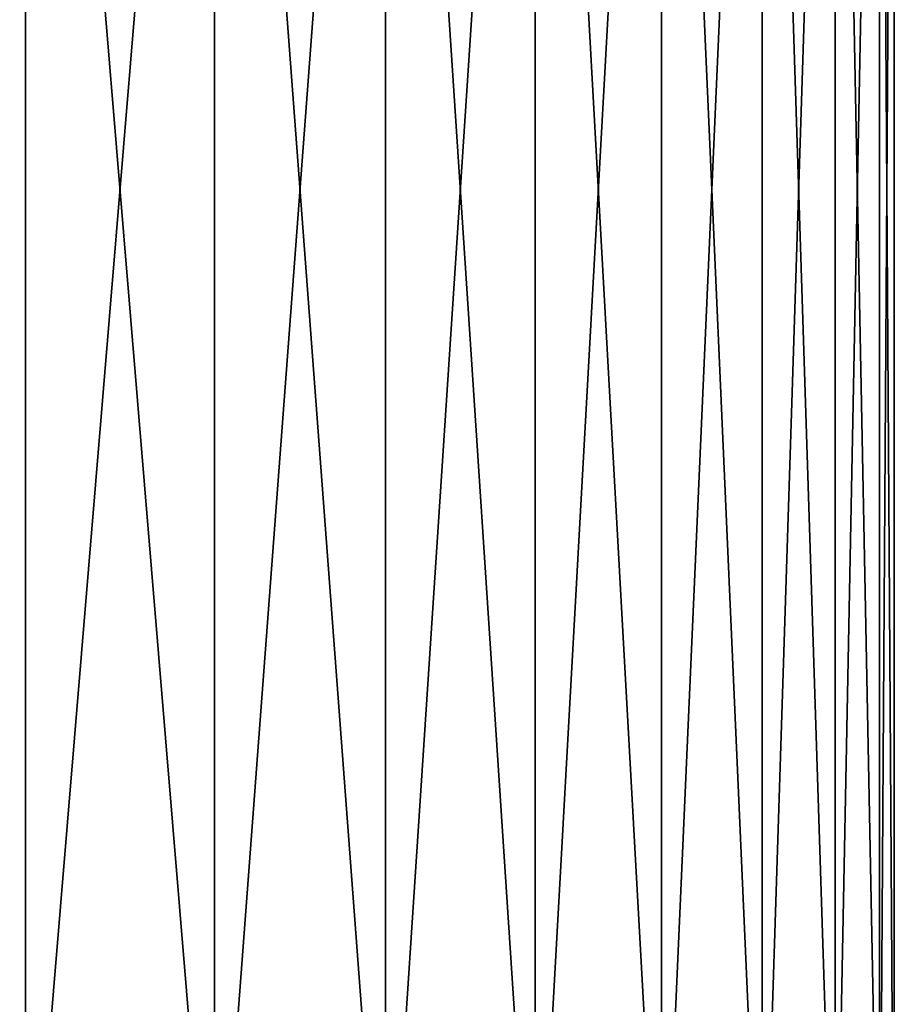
# Model space of a CAD drawing. Header units: metres. Extents: x -128 to 146, y -23 to 80.
# Tile 21 of 113: x -67.97 to -59.32, y 34.5 to 44.23. Entities that reach past the tile are written whole.
import ezdxf

# ---------------------------------------------------------------- set-up
doc = ezdxf.new("R2010")
doc.units = ezdxf.units.M
doc.layers.add('solid_509241_SW0001', color=7, linetype='CONTINUOUS')

msp = doc.modelspace()

# ---------------------------------------------------------------- linework, layer by layer
at = {"layer": 'solid_509241_SW0001'}
for points in [[(-69.927414, 31.299999, -15.867632), (-69.927414, 53.799999, -15.867631), (-67.912491, 53.799999, -14.87398)], [(-67.912498, 31.299999, -14.873987), (-69.927414, 31.299999, -15.867632), (-67.912491, 53.799999, -14.87398)], [(-67.912498, 31.299999, 14.873984), (-67.912491, 53.799999, 14.873977), (-69.927414, 53.799999, 15.867628)], [(-69.927414, 31.299999, 15.867629), (-67.912498, 31.299999, 14.873984), (-69.927414, 53.799999, 15.867628)], [(-67.912498, 31.299999, -14.873987), (-67.912491, 53.799999, -14.87398), (-66.04451, 53.799999, -13.625834)], [(-66.044525, 31.299999, -13.625845), (-67.912498, 31.299999, -14.873987), (-66.04451, 53.799999, -13.625834)], [(-67.912498, 31.299999, 14.873984), (-66.044525, 31.299999, 13.625842), (-67.912491, 53.799999, 14.873977)], [(-66.044525, 31.299999, 13.625842), (-66.04451, 53.799999, 13.625831), (-67.912491, 53.799999, 14.873977)], [(-66.044525, 31.299999, -13.625845), (-66.04451, 53.799999, -13.625834), (-64.355438, 53.799999, -12.144561)], [(-64.355438, 31.299999, -12.144561), (-66.044525, 31.299999, -13.625845), (-64.355438, 53.799999, -12.144561)], [(-66.044525, 31.299999, 13.625842), (-64.355438, 31.299999, 12.144557), (-66.04451, 53.799999, 13.625831)], [(-64.355438, 31.299999, 12.144557), (-64.355438, 53.799999, 12.144557), (-66.04451, 53.799999, 13.625831)], [(-64.355438, 31.299999, -12.144561), (-64.355438, 53.799999, -12.144561), (-62.874168, 53.799999, -10.455494)], [(-62.874157, 31.299999, -10.455479), (-64.355438, 31.299999, -12.144561), (-62.874168, 53.799999, -10.455494)], [(-62.874157, 31.299999, 10.455476), (-62.874168, 53.799999, 10.45549), (-64.355438, 53.799999, 12.144557)], [(-64.355438, 31.299999, 12.144557), (-62.874157, 31.299999, 10.455476), (-64.355438, 53.799999, 12.144557)], [(-62.874157, 31.299999, -10.455479), (-62.874168, 53.799999, -10.455494), (-61.626022, 53.799999, -8.587514)], [(-61.626015, 31.299999, 8.587499), (-61.626022, 53.799999, 8.587511), (-62.874168, 53.799999, 10.45549)], [(-62.874157, 31.299999, 10.455476), (-61.626015, 31.299999, 8.587499), (-62.874168, 53.799999, 10.45549)], [(-61.626015, 31.299999, -8.587502), (-62.874157, 31.299999, -10.455479), (-61.626022, 53.799999, -8.587514)], [(-61.626015, 31.299999, -8.587502), (-61.626022, 53.799999, -8.587514), (-60.63237, 53.799999, -6.572589)], [(-60.63237, 31.299999, 6.572587), (-60.63237, 53.799999, 6.572586), (-61.626022, 53.799999, 8.587511)], [(-61.626015, 31.299999, 8.587499), (-60.63237, 31.299999, 6.572587), (-61.626022, 53.799999, 8.587511)], [(-60.63237, 31.299999, -6.572589), (-61.626015, 31.299999, -8.587502), (-60.63237, 53.799999, -6.572589)], [(-60.63237, 31.299999, -6.572589), (-60.63237, 53.799999, -6.572589), (-59.910221, 53.799999, -4.445204)], [(-59.910221, 31.299999, -4.445219), (-60.63237, 31.299999, -6.572589), (-59.910221, 53.799999, -4.445204)], [(-59.910221, 31.299999, 4.445216), (-59.910221, 53.799999, 4.445201), (-60.63237, 53.799999, 6.572586)], [(-60.63237, 31.299999, 6.572587), (-59.910221, 31.299999, 4.445216), (-60.63237, 53.799999, 6.572586)], [(-59.910221, 31.299999, -4.445219), (-59.910221, 53.799999, -4.445204), (-59.471931, 53.799999, -2.24177)], [(-59.471935, 31.299999, -2.241789), (-59.910221, 31.299999, -4.445219), (-59.471931, 53.799999, -2.24177)], [(-59.471935, 31.299999, 2.241786), (-59.471931, 53.799999, 2.241767), (-59.910221, 53.799999, 4.445201)], [(-59.910221, 31.299999, 4.445216), (-59.471935, 31.299999, 2.241786), (-59.910221, 53.799999, 4.445201)], [(-59.471935, 31.299999, -2.241789), (-59.471931, 53.799999, -2.24177), (-59.324997, 53.799999, -0.000002)], [(-59.324997, 31.299999, -0.000002), (-59.471935, 31.299999, -2.241789), (-59.324997, 53.799999, -0.000002)], [(-59.471935, 31.299999, 2.241786), (-59.324997, 31.299999, -0.000002), (-59.471931, 53.799999, 2.241767)], [(-59.471931, 53.799999, 2.241767), (-59.324997, 31.299999, -0.000002), (-59.324997, 53.799999, -0.000002)]]:
    msp.add_3dface(points, dxfattribs=at)

doc.saveas('drawing.dxf')
